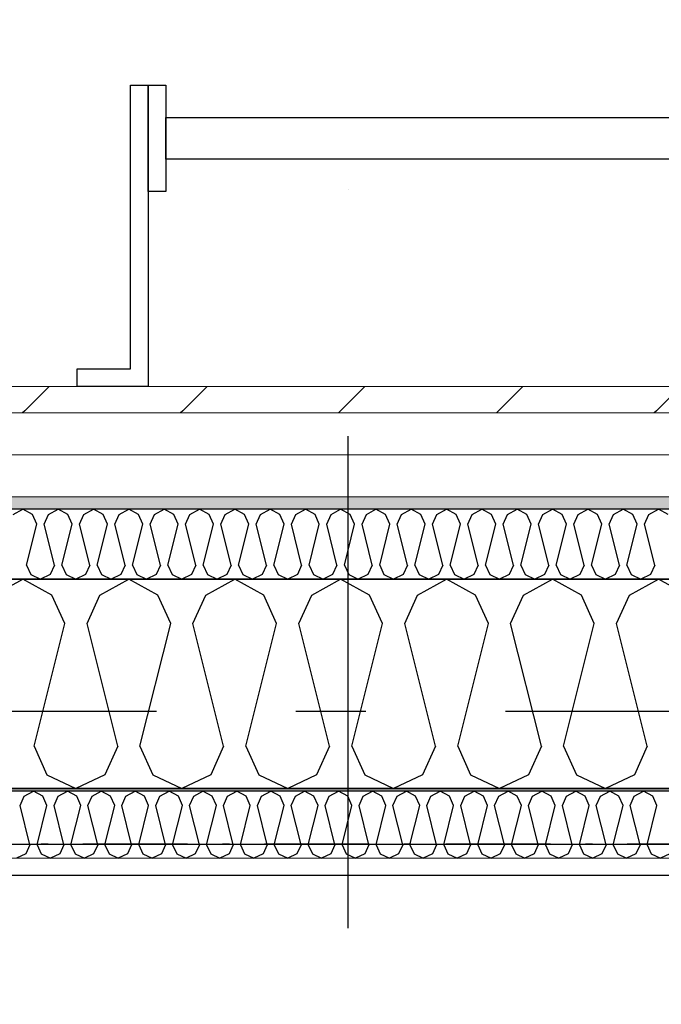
# Model space of a CAD drawing. Header units: millimetres. Extents: x -117798 to 93698, y -182207 to 252400.
# Tile 102 of 222: x -66358 to -65899, y -28427 to -27721. Entities that reach past the tile are written whole.
import ezdxf
from ezdxf.enums import TextEntityAlignment as Align

# ---------------------------------------------------------------- set-up
doc = ezdxf.new("R2010")
doc.units = ezdxf.units.MM
doc.header["$LTSCALE"] = 0.5
doc.header["$MEASUREMENT"] = 0
for name, pattern in [('Akselinje', [1500, 1000, -200, 100, -200]), ('Over snittplan', [260, 150, -50, 10, -50]), ('PLINE', [0]), ('Prikk & stiplet', [1340.555525, 705.555534, -352.777767, 0, -282.222223])]:
    doc.linetypes.add(name, pattern=pattern)
for name, color, linetype in [('223- Bjelker', 7, 'Continuous'), ('232- Ikke-bærende yttervegger', 7, 'Continuous'), ('232- Ikke-bærende yttervegger (Skravur)', 7, 'Continuous'), ('232- Ikke-bærende yttervegger (Skravur)(Nye konstruksjoner)', 7, 'Continuous'), ('232- Ikke-bærende yttervegger(Nye konstruksjoner)', 7, 'Continuous'), ('235- Utvendig kledning og overflate (Skravur)(Nye konstruksjoner)', 7, 'Continuous'), ('256- Faste himlinger og overflatebehandling(Nye konstruksjoner)', 7, 'Continuous'), ('261- Primærkonstruksjon (tak)', 7, 'Continuous'), ('262- Taktekking(Nye konstruksjoner)', 7, 'Continuous'), ('282- Utvendige trapper(Nye konstruksjoner)', 7, 'Continuous'), ('82-- Modullinjer', 7, 'Continuous'), ('852- Snittmarkør', 7, 'Continuous'), ('862- M___Nettoareal(Nye konstruksjoner)', 7, 'Continuous'), ('862- M___Nettoareal(Polylinje)(Nye konstruksjoner)', 7, 'Continuous'), ('862- M___Nettoareal(Tekst)(Nye konstruksjoner)', 7, 'Continuous')]:
    doc.layers.add(name, color=color, linetype=linetype)
doc.layers.add('235- Utvendig kledning og overflate(Nye konstruksjoner)', color=7, linetype='Continuous', lineweight=0)
doc.layers.add('236- Innvendig kledning og overflate(Nye konstruksjoner)', color=7, linetype='Continuous', lineweight=0)
doc.styles.add('GENERATED_STYLE_1', font='arial.ttf')
doc.styles.add('GENERATED_STYLE_4', font='arial.ttf')

# ---------------------------------------------------------------- blocks, each defined once
blk = doc.blocks.new('Åpent ned_A-218_37', base_point=(-65895.92, -34228.21))
at = {"layer": '862- M___Nettoareal(Polylinje)(Nye konstruksjoner)', "linetype": 'PLINE', "flags": 128}
blk.add_lwpolyline([(-67075.66, -28334.43), (-67075.66, -38899.43), (-64450.66, -38899.43), (-64450.66, -28334.43)], close=True, dxfattribs=at)
at = {"layer": '862- M___Nettoareal(Tekst)(Nye konstruksjoner)', "style": 'GENERATED_STYLE_1'}
for tag, height, p in [('DUMMY_862', 150, (-66013.78, -33759.23)), ('ROOM_NAME', 150, (-66013.78, -34702.69)), ('DUMMY_861', 100, (-66170.92, -34331.24)), ('ROOM_NUMBER', 100, (-66170.92, -34720.05)), ('DUMMY_863', 100, (-65778.07, -34697.2))]:
    blk.add_attdef(tag, text='', height=height, rotation=90, dxfattribs=at).set_placement(p, align=Align.TOP_LEFT)
blk = doc.blocks.new('*X80')
at = {"layer": '232- Ikke-bærende yttervegger (Skravur)', "linetype": 'PLINE'}
for p, q in [((-66376.89, -28133.49), (-66356.16, -28121.93)), ((-66335.44, -28133.49), (-66356.16, -28121.93)), ((-66301.01, -28133.49), (-66280.29, -28121.93)), ((-66259.56, -28133.49), (-66280.29, -28121.93)), ((-66225.13, -28133.49), (-66204.41, -28121.93)), ((-66183.69, -28133.49), (-66204.41, -28121.93)), ((-66149.25, -28133.49), (-66128.53, -28121.93)), ((-66107.81, -28133.49), (-66128.53, -28121.93)), ((-66073.37, -28133.49), (-66052.65, -28121.93)), ((-66031.93, -28133.49), (-66052.65, -28121.93)), ((-65997.49, -28133.49), (-65976.77, -28121.93)), ((-65956.05, -28133.49), (-65976.77, -28121.93)), ((-65921.61, -28133.49), (-65900.89, -28121.93)), ((-65880.17, -28133.49), (-65900.89, -28121.93)), ((-66326.2, -28153.81), (-66335.44, -28133.49)), ((-66310.25, -28153.81), (-66301.01, -28133.49)), ((-66250.32, -28153.81), (-66259.56, -28133.49)), ((-66234.38, -28153.81), (-66225.13, -28133.49)), ((-66174.44, -28153.81), (-66183.69, -28133.49)), ((-66158.5, -28153.81), (-66149.25, -28133.49)), ((-66098.56, -28153.81), (-66107.81, -28133.49)), ((-66082.62, -28153.81), (-66073.37, -28133.49)), ((-66022.68, -28153.81), (-66031.93, -28133.49)), ((-66006.74, -28153.81), (-65997.49, -28133.49)), ((-65946.8, -28153.81), (-65956.05, -28133.49)), ((-65930.86, -28153.81), (-65921.61, -28133.49)), ((-66348.19, -28241.8), (-66326.2, -28153.81)), ((-66288.26, -28241.8), (-66310.25, -28153.81)), ((-66272.31, -28241.8), (-66250.32, -28153.81)), ((-66212.38, -28241.8), (-66234.38, -28153.81)), ((-66196.44, -28241.8), (-66174.44, -28153.81)), ((-66136.5, -28241.8), (-66158.5, -28153.81)), ((-66120.56, -28241.8), (-66098.56, -28153.81)), ((-66060.62, -28241.8), (-66082.62, -28153.81)), ((-66044.68, -28241.8), (-66022.68, -28153.81)), ((-65984.74, -28241.8), (-66006.74, -28153.81)), ((-65968.8, -28241.8), (-65946.8, -28153.81)), ((-65908.86, -28241.8), (-65930.86, -28153.81)), ((-66348.19, -28241.8), (-66338.95, -28262.12)), ((-66288.26, -28241.8), (-66297.5, -28262.12)), ((-66272.31, -28241.8), (-66263.07, -28262.12)), ((-66212.38, -28241.8), (-66221.62, -28262.12)), ((-66196.44, -28241.8), (-66187.19, -28262.12)), ((-66136.5, -28241.8), (-66145.75, -28262.12)), ((-66120.56, -28241.8), (-66111.31, -28262.12)), ((-66060.62, -28241.8), (-66069.87, -28262.12)), ((-66044.68, -28241.8), (-66035.43, -28262.12)), ((-65984.74, -28241.8), (-65993.99, -28262.12)), ((-65968.8, -28241.8), (-65959.55, -28262.12)), ((-65908.86, -28241.8), (-65918.11, -28262.12)), ((-66338.95, -28262.12), (-66318.23, -28271.93)), ((-66297.5, -28262.12), (-66318.23, -28271.93)), ((-66263.07, -28262.12), (-66242.35, -28271.93)), ((-66221.62, -28262.12), (-66242.35, -28271.93)), ((-66187.19, -28262.12), (-66166.47, -28271.93)), ((-66145.75, -28262.12), (-66166.47, -28271.93)), ((-66111.31, -28262.12), (-66090.59, -28271.93)), ((-66069.87, -28262.12), (-66090.59, -28271.93)), ((-66035.43, -28262.12), (-66014.71, -28271.93)), ((-65993.99, -28262.12), (-66014.71, -28271.93)), ((-65959.55, -28262.12), (-65938.83, -28271.93)), ((-65918.11, -28262.12), (-65938.83, -28271.93))]:
    blk.add_line(p, q, dxfattribs=at)
blk = doc.blocks.new('*X404')
at = {"layer": '232- Ikke-bærende yttervegger (Skravur)(Nye konstruksjoner)', "linetype": 'PLINE'}
for p, q in [((-66358.17, -28284.13), (-66355.21, -28277.63)), ((-66355.21, -28277.63), (-66348.58, -28273.93)), ((-66341.95, -28277.63), (-66348.58, -28273.93)), ((-66338.99, -28284.13), (-66341.95, -28277.63)), ((-66333.89, -28284.13), (-66330.93, -28277.63)), ((-66330.93, -28277.63), (-66324.3, -28273.93)), ((-66317.66, -28277.63), (-66324.3, -28273.93)), ((-66314.71, -28284.13), (-66317.66, -28277.63)), ((-66309.6, -28284.13), (-66306.65, -28277.63)), ((-66306.65, -28277.63), (-66300.01, -28273.93)), ((-66293.38, -28277.63), (-66300.01, -28273.93)), ((-66290.42, -28284.13), (-66293.38, -28277.63)), ((-66285.32, -28284.13), (-66282.36, -28277.63)), ((-66282.36, -28277.63), (-66275.73, -28273.93)), ((-66269.1, -28277.63), (-66275.73, -28273.93)), ((-66266.14, -28284.13), (-66269.1, -28277.63)), ((-66261.04, -28284.13), (-66258.08, -28277.63)), ((-66258.08, -28277.63), (-66251.45, -28273.93)), ((-66244.82, -28277.63), (-66251.45, -28273.93)), ((-66241.86, -28284.13), (-66244.82, -28277.63)), ((-66236.76, -28284.13), (-66233.8, -28277.63)), ((-66233.8, -28277.63), (-66227.17, -28273.93)), ((-66220.54, -28277.63), (-66227.17, -28273.93)), ((-66217.58, -28284.13), (-66220.54, -28277.63)), ((-66212.48, -28284.13), (-66209.52, -28277.63)), ((-66209.52, -28277.63), (-66202.89, -28273.93)), ((-66196.26, -28277.63), (-66202.89, -28273.93)), ((-66193.3, -28284.13), (-66196.26, -28277.63)), ((-66188.2, -28284.13), (-66185.24, -28277.63)), ((-66185.24, -28277.63), (-66178.61, -28273.93)), ((-66171.98, -28277.63), (-66178.61, -28273.93)), ((-66169.02, -28284.13), (-66171.98, -28277.63)), ((-66163.92, -28284.13), (-66160.96, -28277.63)), ((-66160.96, -28277.63), (-66154.33, -28273.93)), ((-66147.7, -28277.63), (-66154.33, -28273.93)), ((-66144.74, -28284.13), (-66147.7, -28277.63)), ((-66139.64, -28284.13), (-66136.68, -28277.63)), ((-66136.68, -28277.63), (-66130.05, -28273.93)), ((-66123.41, -28277.63), (-66130.05, -28273.93)), ((-66120.46, -28284.13), (-66123.41, -28277.63)), ((-66115.35, -28284.13), (-66112.4, -28277.63)), ((-66112.4, -28277.63), (-66105.76, -28273.93)), ((-66099.13, -28277.63), (-66105.76, -28273.93)), ((-66096.17, -28284.13), (-66099.13, -28277.63)), ((-66091.07, -28284.13), (-66088.11, -28277.63)), ((-66088.11, -28277.63), (-66081.48, -28273.93)), ((-66074.85, -28277.63), (-66081.48, -28273.93)), ((-66071.89, -28284.13), (-66074.85, -28277.63)), ((-66066.79, -28284.13), (-66063.83, -28277.63)), ((-66063.83, -28277.63), (-66057.2, -28273.93)), ((-66050.57, -28277.63), (-66057.2, -28273.93)), ((-66047.61, -28284.13), (-66050.57, -28277.63)), ((-66042.51, -28284.13), (-66039.55, -28277.63)), ((-66039.55, -28277.63), (-66032.92, -28273.93)), ((-66026.29, -28277.63), (-66032.92, -28273.93)), ((-66023.33, -28284.13), (-66026.29, -28277.63)), ((-66018.23, -28284.13), (-66015.27, -28277.63)), ((-66015.27, -28277.63), (-66008.64, -28273.93)), ((-66002.01, -28277.63), (-66008.64, -28273.93)), ((-65999.05, -28284.13), (-66002.01, -28277.63)), ((-65993.95, -28284.13), (-65990.99, -28277.63)), ((-65990.99, -28277.63), (-65984.36, -28273.93)), ((-65977.73, -28277.63), (-65984.36, -28273.93)), ((-65974.77, -28284.13), (-65977.73, -28277.63)), ((-65969.67, -28284.13), (-65966.71, -28277.63)), ((-65966.71, -28277.63), (-65960.08, -28273.93)), ((-65953.45, -28277.63), (-65960.08, -28273.93)), ((-65950.49, -28284.13), (-65953.45, -28277.63)), ((-65945.39, -28284.13), (-65942.43, -28277.63)), ((-65942.43, -28277.63), (-65935.8, -28273.93)), ((-65929.16, -28277.63), (-65935.8, -28273.93)), ((-65926.21, -28284.13), (-65929.16, -28277.63)), ((-65921.1, -28284.13), (-65918.14, -28277.63)), ((-65918.14, -28277.63), (-65911.51, -28273.93)), ((-65904.88, -28277.63), (-65911.51, -28273.93)), ((-65901.92, -28284.13), (-65904.88, -28277.63)), ((-66351.13, -28312.29), (-66358.17, -28284.13)), ((-66346.03, -28312.29), (-66338.99, -28284.13)), ((-66326.85, -28312.29), (-66333.89, -28284.13)), ((-66321.74, -28312.29), (-66314.71, -28284.13)), ((-66302.57, -28312.29), (-66309.6, -28284.13)), ((-66297.46, -28312.29), (-66290.42, -28284.13)), ((-66278.28, -28312.29), (-66285.32, -28284.13)), ((-66273.18, -28312.29), (-66266.14, -28284.13)), ((-66254, -28312.29), (-66261.04, -28284.13)), ((-66248.9, -28312.29), (-66241.86, -28284.13)), ((-66229.72, -28312.29), (-66236.76, -28284.13)), ((-66224.62, -28312.29), (-66217.58, -28284.13)), ((-66205.44, -28312.29), (-66212.48, -28284.13)), ((-66200.34, -28312.29), (-66193.3, -28284.13)), ((-66181.16, -28312.29), (-66188.2, -28284.13)), ((-66176.06, -28312.29), (-66169.02, -28284.13)), ((-66156.88, -28312.29), (-66163.92, -28284.13)), ((-66151.78, -28312.29), (-66144.74, -28284.13)), ((-66132.6, -28312.29), (-66139.64, -28284.13)), ((-66127.49, -28312.29), (-66120.46, -28284.13)), ((-66108.31, -28312.29), (-66115.35, -28284.13)), ((-66103.21, -28312.29), (-66096.17, -28284.13)), ((-66084.03, -28312.29), (-66091.07, -28284.13)), ((-66078.93, -28312.29), (-66071.89, -28284.13)), ((-66059.75, -28312.29), (-66066.79, -28284.13)), ((-66054.65, -28312.29), (-66047.61, -28284.13)), ((-66035.47, -28312.29), (-66042.51, -28284.13)), ((-66030.37, -28312.29), (-66023.33, -28284.13)), ((-66011.19, -28312.29), (-66018.23, -28284.13)), ((-66006.09, -28312.29), (-65999.05, -28284.13)), ((-65986.91, -28312.29), (-65993.95, -28284.13)), ((-65981.81, -28312.29), (-65974.77, -28284.13)), ((-65962.63, -28312.29), (-65969.67, -28284.13)), ((-65957.53, -28312.29), (-65950.49, -28284.13)), ((-65938.35, -28312.29), (-65945.39, -28284.13)), ((-65933.24, -28312.29), (-65926.21, -28284.13)), ((-65914.06, -28312.29), (-65921.1, -28284.13)), ((-65908.96, -28312.29), (-65901.92, -28284.13)), ((-66351.13, -28312.29), (-66354.09, -28318.79)), ((-66346.03, -28312.29), (-66343.07, -28318.79)), ((-66326.85, -28312.29), (-66329.81, -28318.79)), ((-66321.74, -28312.29), (-66318.79, -28318.79)), ((-66302.57, -28312.29), (-66305.52, -28318.79)), ((-66297.46, -28312.29), (-66294.5, -28318.79)), ((-66278.28, -28312.29), (-66281.24, -28318.79)), ((-66273.18, -28312.29), (-66270.22, -28318.79)), ((-66254, -28312.29), (-66256.96, -28318.79)), ((-66248.9, -28312.29), (-66245.94, -28318.79)), ((-66229.72, -28312.29), (-66232.68, -28318.79)), ((-66224.62, -28312.29), (-66221.66, -28318.79)), ((-66205.44, -28312.29), (-66208.4, -28318.79)), ((-66200.34, -28312.29), (-66197.38, -28318.79)), ((-66181.16, -28312.29), (-66184.12, -28318.79)), ((-66176.06, -28312.29), (-66173.1, -28318.79)), ((-66156.88, -28312.29), (-66159.84, -28318.79)), ((-66151.78, -28312.29), (-66148.82, -28318.79)), ((-66132.6, -28312.29), (-66135.56, -28318.79)), ((-66127.49, -28312.29), (-66124.54, -28318.79)), ((-66108.31, -28312.29), (-66111.27, -28318.79)), ((-66103.21, -28312.29), (-66100.25, -28318.79)), ((-66084.03, -28312.29), (-66086.99, -28318.79)), ((-66078.93, -28312.29), (-66075.97, -28318.79)), ((-66059.75, -28312.29), (-66062.71, -28318.79)), ((-66054.65, -28312.29), (-66051.69, -28318.79)), ((-66035.47, -28312.29), (-66038.43, -28318.79)), ((-66030.37, -28312.29), (-66027.41, -28318.79)), ((-66011.19, -28312.29), (-66014.15, -28318.79)), ((-66006.09, -28312.29), (-66003.13, -28318.79)), ((-65986.91, -28312.29), (-65989.87, -28318.79)), ((-65981.81, -28312.29), (-65978.85, -28318.79)), ((-65962.63, -28312.29), (-65965.59, -28318.79)), ((-65957.53, -28312.29), (-65954.57, -28318.79)), ((-65938.35, -28312.29), (-65941.31, -28318.79)), ((-65933.24, -28312.29), (-65930.29, -28318.79)), ((-65914.06, -28312.29), (-65917.02, -28318.79)), ((-65908.96, -28312.29), (-65906, -28318.79)), ((-66354.09, -28318.79), (-66360.72, -28321.93)), ((-66343.07, -28318.79), (-66336.44, -28321.93)), ((-66329.81, -28318.79), (-66336.44, -28321.93)), ((-66318.79, -28318.79), (-66312.16, -28321.93)), ((-66305.52, -28318.79), (-66312.16, -28321.93)), ((-66294.5, -28318.79), (-66287.87, -28321.93)), ((-66281.24, -28318.79), (-66287.87, -28321.93)), ((-66270.22, -28318.79), (-66263.59, -28321.93)), ((-66256.96, -28318.79), (-66263.59, -28321.93)), ((-66245.94, -28318.79), (-66239.31, -28321.93)), ((-66232.68, -28318.79), (-66239.31, -28321.93)), ((-66221.66, -28318.79), (-66215.03, -28321.93)), ((-66208.4, -28318.79), (-66215.03, -28321.93)), ((-66197.38, -28318.79), (-66190.75, -28321.93)), ((-66184.12, -28318.79), (-66190.75, -28321.93)), ((-66173.1, -28318.79), (-66166.47, -28321.93)), ((-66159.84, -28318.79), (-66166.47, -28321.93)), ((-66148.82, -28318.79), (-66142.19, -28321.93)), ((-66135.56, -28318.79), (-66142.19, -28321.93)), ((-66124.54, -28318.79), (-66117.9, -28321.93)), ((-66111.27, -28318.79), (-66117.9, -28321.93)), ((-66100.25, -28318.79), (-66093.62, -28321.93)), ((-66086.99, -28318.79), (-66093.62, -28321.93)), ((-66075.97, -28318.79), (-66069.34, -28321.93)), ((-66062.71, -28318.79), (-66069.34, -28321.93)), ((-66051.69, -28318.79), (-66045.06, -28321.93)), ((-66038.43, -28318.79), (-66045.06, -28321.93)), ((-66027.41, -28318.79), (-66020.78, -28321.93)), ((-66014.15, -28318.79), (-66020.78, -28321.93)), ((-66003.13, -28318.79), (-65996.5, -28321.93)), ((-65989.87, -28318.79), (-65996.5, -28321.93)), ((-65978.85, -28318.79), (-65972.22, -28321.93)), ((-65965.59, -28318.79), (-65972.22, -28321.93)), ((-65954.57, -28318.79), (-65947.94, -28321.93)), ((-65941.31, -28318.79), (-65947.94, -28321.93)), ((-65930.29, -28318.79), (-65923.65, -28321.93)), ((-65917.02, -28318.79), (-65923.65, -28321.93)), ((-65906, -28318.79), (-65899.37, -28321.93)), ((-65892.74, -28318.79), (-65899.37, -28321.93))]:
    blk.add_line(p, q, dxfattribs=at)
blk = doc.blocks.new('*X407')
at = {"layer": '235- Utvendig kledning og overflate (Skravur)(Nye konstruksjoner)', "linetype": 'PLINE'}
for p, q in [((-66363.07, -28075.78), (-66356.16, -28071.93)), ((-66349.26, -28075.78), (-66356.16, -28071.93)), ((-66337.78, -28075.78), (-66330.87, -28071.93)), ((-66323.96, -28075.78), (-66330.87, -28071.93)), ((-66312.49, -28075.78), (-66305.58, -28071.93)), ((-66298.67, -28075.78), (-66305.58, -28071.93)), ((-66287.19, -28075.78), (-66280.29, -28071.93)), ((-66273.38, -28075.78), (-66280.29, -28071.93)), ((-66261.9, -28075.78), (-66254.99, -28071.93)), ((-66248.09, -28075.78), (-66254.99, -28071.93)), ((-66236.61, -28075.78), (-66229.7, -28071.93)), ((-66222.79, -28075.78), (-66229.7, -28071.93)), ((-66211.31, -28075.78), (-66204.41, -28071.93)), ((-66197.5, -28075.78), (-66204.41, -28071.93)), ((-66186.02, -28075.78), (-66179.11, -28071.93)), ((-66172.21, -28075.78), (-66179.11, -28071.93)), ((-66160.73, -28075.78), (-66153.82, -28071.93)), ((-66146.91, -28075.78), (-66153.82, -28071.93)), ((-66135.44, -28075.78), (-66128.53, -28071.93)), ((-66121.62, -28075.78), (-66128.53, -28071.93)), ((-66110.14, -28075.78), (-66103.23, -28071.93)), ((-66096.33, -28075.78), (-66103.23, -28071.93)), ((-66084.85, -28075.78), (-66077.94, -28071.93)), ((-66071.03, -28075.78), (-66077.94, -28071.93)), ((-66059.56, -28075.78), (-66052.65, -28071.93)), ((-66045.74, -28075.78), (-66052.65, -28071.93)), ((-66034.26, -28075.78), (-66027.36, -28071.93)), ((-66020.45, -28075.78), (-66027.36, -28071.93)), ((-66008.97, -28075.78), (-66002.06, -28071.93)), ((-65995.16, -28075.78), (-66002.06, -28071.93)), ((-65983.68, -28075.78), (-65976.77, -28071.93)), ((-65969.86, -28075.78), (-65976.77, -28071.93)), ((-65958.38, -28075.78), (-65951.48, -28071.93)), ((-65944.57, -28075.78), (-65951.48, -28071.93)), ((-65933.09, -28075.78), (-65926.18, -28071.93)), ((-65919.28, -28075.78), (-65926.18, -28071.93)), ((-65907.8, -28075.78), (-65900.89, -28071.93)), ((-65893.98, -28075.78), (-65900.89, -28071.93)), ((-66346.18, -28082.56), (-66349.26, -28075.78)), ((-66340.86, -28082.56), (-66337.78, -28075.78)), ((-66320.88, -28082.56), (-66323.96, -28075.78)), ((-66315.57, -28082.56), (-66312.49, -28075.78)), ((-66295.59, -28082.56), (-66298.67, -28075.78)), ((-66290.28, -28082.56), (-66287.19, -28075.78)), ((-66270.3, -28082.56), (-66273.38, -28075.78)), ((-66264.98, -28082.56), (-66261.9, -28075.78)), ((-66245, -28082.56), (-66248.09, -28075.78)), ((-66239.69, -28082.56), (-66236.61, -28075.78)), ((-66219.71, -28082.56), (-66222.79, -28075.78)), ((-66214.4, -28082.56), (-66211.31, -28075.78)), ((-66194.42, -28082.56), (-66197.5, -28075.78)), ((-66189.1, -28082.56), (-66186.02, -28075.78)), ((-66169.12, -28082.56), (-66172.21, -28075.78)), ((-66163.81, -28082.56), (-66160.73, -28075.78)), ((-66143.83, -28082.56), (-66146.91, -28075.78)), ((-66138.52, -28082.56), (-66135.44, -28075.78)), ((-66118.54, -28082.56), (-66121.62, -28075.78)), ((-66113.22, -28082.56), (-66110.14, -28075.78)), ((-66093.25, -28082.56), (-66096.33, -28075.78)), ((-66087.93, -28082.56), (-66084.85, -28075.78)), ((-66067.95, -28082.56), (-66071.03, -28075.78)), ((-66062.64, -28082.56), (-66059.56, -28075.78)), ((-66042.66, -28082.56), (-66045.74, -28075.78)), ((-66037.35, -28082.56), (-66034.26, -28075.78)), ((-66017.37, -28082.56), (-66020.45, -28075.78)), ((-66012.05, -28082.56), (-66008.97, -28075.78)), ((-65992.07, -28082.56), (-65995.16, -28075.78)), ((-65986.76, -28082.56), (-65983.68, -28075.78)), ((-65966.78, -28082.56), (-65969.86, -28075.78)), ((-65961.47, -28082.56), (-65958.38, -28075.78)), ((-65941.49, -28082.56), (-65944.57, -28075.78)), ((-65936.17, -28082.56), (-65933.09, -28075.78)), ((-65916.19, -28082.56), (-65919.28, -28075.78)), ((-65910.88, -28082.56), (-65907.8, -28075.78)), ((-66353.51, -28111.89), (-66346.18, -28082.56)), ((-66333.53, -28111.89), (-66340.86, -28082.56)), ((-66328.21, -28111.89), (-66320.88, -28082.56)), ((-66308.24, -28111.89), (-66315.57, -28082.56)), ((-66302.92, -28111.89), (-66295.59, -28082.56)), ((-66282.94, -28111.89), (-66290.28, -28082.56)), ((-66277.63, -28111.89), (-66270.3, -28082.56)), ((-66257.65, -28111.89), (-66264.98, -28082.56)), ((-66252.34, -28111.89), (-66245, -28082.56)), ((-66232.36, -28111.89), (-66239.69, -28082.56)), ((-66227.04, -28111.89), (-66219.71, -28082.56)), ((-66207.06, -28111.89), (-66214.4, -28082.56)), ((-66201.75, -28111.89), (-66194.42, -28082.56)), ((-66181.77, -28111.89), (-66189.1, -28082.56)), ((-66176.46, -28111.89), (-66169.12, -28082.56)), ((-66156.48, -28111.89), (-66163.81, -28082.56)), ((-66151.16, -28111.89), (-66143.83, -28082.56)), ((-66131.18, -28111.89), (-66138.52, -28082.56)), ((-66125.87, -28111.89), (-66118.54, -28082.56)), ((-66105.89, -28111.89), (-66113.22, -28082.56)), ((-66100.58, -28111.89), (-66093.25, -28082.56)), ((-66080.6, -28111.89), (-66087.93, -28082.56)), ((-66075.28, -28111.89), (-66067.95, -28082.56)), ((-66055.31, -28111.89), (-66062.64, -28082.56)), ((-66049.99, -28111.89), (-66042.66, -28082.56)), ((-66030.01, -28111.89), (-66037.35, -28082.56)), ((-66024.7, -28111.89), (-66017.37, -28082.56)), ((-66004.72, -28111.89), (-66012.05, -28082.56)), ((-65999.41, -28111.89), (-65992.07, -28082.56)), ((-65979.43, -28111.89), (-65986.76, -28082.56)), ((-65974.11, -28111.89), (-65966.78, -28082.56)), ((-65954.13, -28111.89), (-65961.47, -28082.56)), ((-65948.82, -28111.89), (-65941.49, -28082.56)), ((-65928.84, -28111.89), (-65936.17, -28082.56)), ((-65923.53, -28111.89), (-65916.19, -28082.56)), ((-65903.55, -28111.89), (-65910.88, -28082.56)), ((-66353.51, -28111.89), (-66350.43, -28118.66)), ((-66333.53, -28111.89), (-66336.61, -28118.66)), ((-66328.21, -28111.89), (-66325.13, -28118.66)), ((-66308.24, -28111.89), (-66311.32, -28118.66)), ((-66302.92, -28111.89), (-66299.84, -28118.66)), ((-66282.94, -28111.89), (-66286.03, -28118.66)), ((-66277.63, -28111.89), (-66274.55, -28118.66)), ((-66257.65, -28111.89), (-66260.73, -28118.66)), ((-66252.34, -28111.89), (-66249.25, -28118.66)), ((-66232.36, -28111.89), (-66235.44, -28118.66)), ((-66227.04, -28111.89), (-66223.96, -28118.66)), ((-66207.06, -28111.89), (-66210.15, -28118.66)), ((-66201.75, -28111.89), (-66198.67, -28118.66)), ((-66181.77, -28111.89), (-66184.85, -28118.66)), ((-66176.46, -28111.89), (-66173.37, -28118.66)), ((-66156.48, -28111.89), (-66159.56, -28118.66)), ((-66151.16, -28111.89), (-66148.08, -28118.66)), ((-66131.18, -28111.89), (-66134.27, -28118.66)), ((-66125.87, -28111.89), (-66122.79, -28118.66)), ((-66105.89, -28111.89), (-66108.97, -28118.66)), ((-66100.58, -28111.89), (-66097.5, -28118.66)), ((-66080.6, -28111.89), (-66083.68, -28118.66)), ((-66075.28, -28111.89), (-66072.2, -28118.66)), ((-66055.31, -28111.89), (-66058.39, -28118.66)), ((-66049.99, -28111.89), (-66046.91, -28118.66)), ((-66030.01, -28111.89), (-66033.1, -28118.66)), ((-66024.7, -28111.89), (-66021.62, -28118.66)), ((-66004.72, -28111.89), (-66007.8, -28118.66)), ((-65999.41, -28111.89), (-65996.32, -28118.66)), ((-65979.43, -28111.89), (-65982.51, -28118.66)), ((-65974.11, -28111.89), (-65971.03, -28118.66)), ((-65954.13, -28111.89), (-65957.22, -28118.66)), ((-65948.82, -28111.89), (-65945.74, -28118.66)), ((-65928.84, -28111.89), (-65931.92, -28118.66)), ((-65923.53, -28111.89), (-65920.44, -28118.66)), ((-65903.55, -28111.89), (-65906.63, -28118.66)), ((-66350.43, -28118.66), (-66343.52, -28121.93)), ((-66336.61, -28118.66), (-66343.52, -28121.93)), ((-66325.13, -28118.66), (-66318.23, -28121.93)), ((-66311.32, -28118.66), (-66318.23, -28121.93)), ((-66299.84, -28118.66), (-66292.93, -28121.93)), ((-66286.03, -28118.66), (-66292.93, -28121.93)), ((-66274.55, -28118.66), (-66267.64, -28121.93)), ((-66260.73, -28118.66), (-66267.64, -28121.93)), ((-66249.25, -28118.66), (-66242.35, -28121.93)), ((-66235.44, -28118.66), (-66242.35, -28121.93)), ((-66223.96, -28118.66), (-66217.05, -28121.93)), ((-66210.15, -28118.66), (-66217.05, -28121.93)), ((-66198.67, -28118.66), (-66191.76, -28121.93)), ((-66184.85, -28118.66), (-66191.76, -28121.93)), ((-66173.37, -28118.66), (-66166.47, -28121.93)), ((-66159.56, -28118.66), (-66166.47, -28121.93)), ((-66148.08, -28118.66), (-66141.17, -28121.93)), ((-66134.27, -28118.66), (-66141.17, -28121.93)), ((-66122.79, -28118.66), (-66115.88, -28121.93)), ((-66108.97, -28118.66), (-66115.88, -28121.93)), ((-66097.5, -28118.66), (-66090.59, -28121.93)), ((-66083.68, -28118.66), (-66090.59, -28121.93)), ((-66072.2, -28118.66), (-66065.3, -28121.93)), ((-66058.39, -28118.66), (-66065.3, -28121.93)), ((-66046.91, -28118.66), (-66040, -28121.93)), ((-66033.1, -28118.66), (-66040, -28121.93)), ((-66021.62, -28118.66), (-66014.71, -28121.93)), ((-66007.8, -28118.66), (-66014.71, -28121.93)), ((-65996.32, -28118.66), (-65989.42, -28121.93)), ((-65982.51, -28118.66), (-65989.42, -28121.93)), ((-65971.03, -28118.66), (-65964.12, -28121.93)), ((-65957.22, -28118.66), (-65964.12, -28121.93)), ((-65945.74, -28118.66), (-65938.83, -28121.93)), ((-65931.92, -28118.66), (-65938.83, -28121.93)), ((-65920.44, -28118.66), (-65913.54, -28121.93)), ((-65906.63, -28118.66), (-65913.54, -28121.93))]:
    blk.add_line(p, q, dxfattribs=at)
blk = doc.blocks.new('Standard grid marker[202]', base_point=(20939.46, -28216.93))
at = {"layer": '82-- Modullinjer', "linetype": 'Akselinje'}
blk.add_line((20739.46, -28216.93), (-81321.28, -28216.93), dxfattribs=at)
at = {"layer": '82-- Modullinjer', "style": 'GENERATED_STYLE_4'}
for tag, p in [('AC_MarkerText_1_0', (21061.96, -28256.93)), ('AC_MarkerText_1_1', (-81898.78, -28256.93))]:
    blk.add_attdef(tag, text='', height=175, rotation=90, dxfattribs=at).set_placement(p, align=Align.TOP_CENTER)
blk = doc.blocks.new('Stige veggmontert[243]', base_point=(-65966.5, -27983.93))
at = {"layer": '282- Utvendige trapper(Nye konstruksjoner)', "linetype": 'PLINE', "flags": 128}
for points in [[(-66317.3, -27983.93), (-66317.3, -27971.23), (-66279.2, -27971.23), (-66279.2, -27768.03), (-66266.5, -27768.03), (-66266.5, -27983.93)], [(-66266.5, -27768.03), (-66253.8, -27768.03), (-66253.8, -27844.23), (-66266.5, -27844.23)], [(-65666.5, -27844.23), (-65679.2, -27844.23), (-65679.2, -27768.03), (-65666.5, -27768.03)], [(-65666.5, -27983.93), (-65666.5, -27768.03), (-65653.8, -27768.03), (-65653.8, -27971.23), (-65615.7, -27971.23), (-65615.7, -27983.93)], [(-66253.8, -27821.13), (-66253.8, -27791.13), (-65679.2, -27791.13), (-65679.2, -27821.13)]]:
    blk.add_lwpolyline(points, close=True, dxfattribs=at)

msp = doc.modelspace()

# ---------------------------------------------------------------- hatches: boundary and pattern name
at = {"layer": '232- Ikke-bærende yttervegger (Skravur)(Nye konstruksjoner)', "linetype": 'Continuous'}
msp.add_hatch(color=256, dxfattribs=at).paths.add_polyline_path([(-64390.16, -28271.93), (-68538.16, -28271.93), (-68538.16, -28273.93), (-64390.16, -28273.93)])
h = msp.add_hatch(dxfattribs=at)
h.set_pattern_fill('Gips', color=256, style=0, pattern_type=2)
h.set_pattern_definition([(180, (0, 0), (0, 86.60254), [0, -50]), (180, (-25, -43.3), (0, 86.60254), [0, -50])])
h.paths.add_polyline_path([(-64450.66, -28321.93), (-68538.16, -28321.93), (-68538.16, -28334.43), (-64450.66, -28334.43)])
at = {"layer": '235- Utvendig kledning og overflate (Skravur)(Nye konstruksjoner)', "linetype": 'Continuous'}
h = msp.add_hatch(dxfattribs=at)
h.set_pattern_fill('Skrålinjer_2', color=256, style=0, pattern_type=2)
h.set_pattern_definition([(225, (0, 0), (-56.56854, 56.56854), [80, 0])])
h.paths.add_polyline_path([(-66505.16, -28002.93), (-64119.16, -28002.93), (-64119.16, -27983.93), (-66505.16, -27983.93)])
h = msp.add_hatch(dxfattribs=at)
h.set_pattern_fill('Prikker_tett', color=256, style=0, pattern_type=2)
h.set_pattern_definition([(0, (0, 0), (0, 43.30127), [0, -25]), (0, (12.5, 21.65), (0, 43.30127), [0, -25])])
h.paths.add_polyline_path([(-66555.54, -28062.93), (-66561.28, -28071.93), (-64188.16, -28071.93), (-64188.16, -28062.93)])

# ---------------------------------------------------------------- linework, layer by layer
at = {"layer": '223- Bjelker', "linetype": 'Over snittplan'}
for p, q in [((-64288.16, -28121.93), (-77768.16, -28121.93)), ((-64288.16, -28311.93), (-77768.16, -28311.93))]:
    msp.add_line(p, q, dxfattribs=at)
at = {"layer": '232- Ikke-bærende yttervegger', "linetype": 'PLINE', "flags": 128}
for points in [[(-64388.16, -28121.93), (-66593.16, -28121.93)], [(-77768.16, -28271.93), (-64388.16, -28271.93)]]:
    msp.add_lwpolyline(points, dxfattribs=at)
at = {"layer": '232- Ikke-bærende yttervegger(Nye konstruksjoner)', "linetype": 'PLINE'}
msp.add_line((-64438.16, -28273.93), (-68538.16, -28273.93), dxfattribs=at)
at = {"layer": '232- Ikke-bærende yttervegger(Nye konstruksjoner)', "linetype": 'PLINE', "flags": 128}
msp.add_lwpolyline([(-64390.16, -28271.93), (-68538.16, -28271.93)], dxfattribs=at)
at = {"layer": '235- Utvendig kledning og overflate(Nye konstruksjoner)', "linetype": 'PLINE'}
for p, q in [((-64149.16, -28002.93), (-66517.28, -28002.93)), ((-64179.16, -28032.93), (-66536.41, -28032.93)), ((-64188.16, -28062.93), (-66555.54, -28062.93)), ((-64238.16, -28071.93), (-66561.28, -28071.93))]:
    msp.add_line(p, q, dxfattribs=at)
at = {"layer": '235- Utvendig kledning og overflate(Nye konstruksjoner)', "linetype": 'PLINE', "flags": 128}
for points in [[(-64119.16, -27983.93), (-66505.16, -27983.93)], [(-66593.16, -28121.93), (-64238.16, -28121.93)]]:
    msp.add_lwpolyline(points, dxfattribs=at)
at = {"layer": '236- Innvendig kledning og overflate(Nye konstruksjoner)', "linetype": 'PLINE'}
msp.add_line((-68538.16, -28321.93), (-64450.66, -28321.93), dxfattribs=at)
at = {"layer": '236- Innvendig kledning og overflate(Nye konstruksjoner)', "linetype": 'PLINE', "flags": 128}
msp.add_lwpolyline([(-68538.16, -28334.43), (-64450.66, -28334.43)], dxfattribs=at)
at = {"layer": '256- Faste himlinger og overflatebehandling(Nye konstruksjoner)', "linetype": 'PLINE', "flags": 128}
msp.add_lwpolyline([(-68538.16, -28311.93), (-64388.16, -28311.93)], dxfattribs=at)
at = {"layer": '261- Primærkonstruksjon (tak)', "linetype": 'PLINE', "flags": 128}
for points in [[(-77818.16, -28121.93), (-64238.16, -28121.93)], [(-64388.16, -28121.93), (-69600.66, -28121.93)]]:
    msp.add_lwpolyline(points, dxfattribs=at)
at = {"layer": '262- Taktekking(Nye konstruksjoner)', "linetype": 'PLINE', "flags": 128}
msp.add_lwpolyline([(-64188.16, -28071.93), (-66593.16, -28071.93)], dxfattribs=at)
at = {"layer": '852- Snittmarkør', "linetype": 'Prikk & stiplet'}
msp.add_line((-66123.16, -49153.93), (-66123.16, 6068.03), dxfattribs=at)

# ---------------------------------------------------------------- block references
at = {"layer": '232- Ikke-bærende yttervegger'}
msp.add_blockref('*X80', (0, 0), dxfattribs=at)
at = {"layer": '232- Ikke-bærende yttervegger(Nye konstruksjoner)'}
msp.add_blockref('*X404', (0, 0), dxfattribs=at)
at = {"layer": '235- Utvendig kledning og overflate(Nye konstruksjoner)'}
msp.add_blockref('*X407', (0, 0), dxfattribs=at)
at = {"layer": '282- Utvendige trapper(Nye konstruksjoner)', "linetype": 'PLINE'}
msp.add_blockref('Stige veggmontert[243]', (-65966.5, -27983.93), dxfattribs=at)
at = {"layer": '82-- Modullinjer', "linetype": 'PLINE'}
msp.add_blockref('Standard grid marker[202]', (20939.46, -28216.93), dxfattribs=at)
at = {"layer": '862- M___Nettoareal(Nye konstruksjoner)', "linetype": 'Continuous'}
msp.add_blockref('Åpent ned_A-218_37', (-65895.92, -34228.21), dxfattribs=at)

doc.saveas('drawing.dxf')
